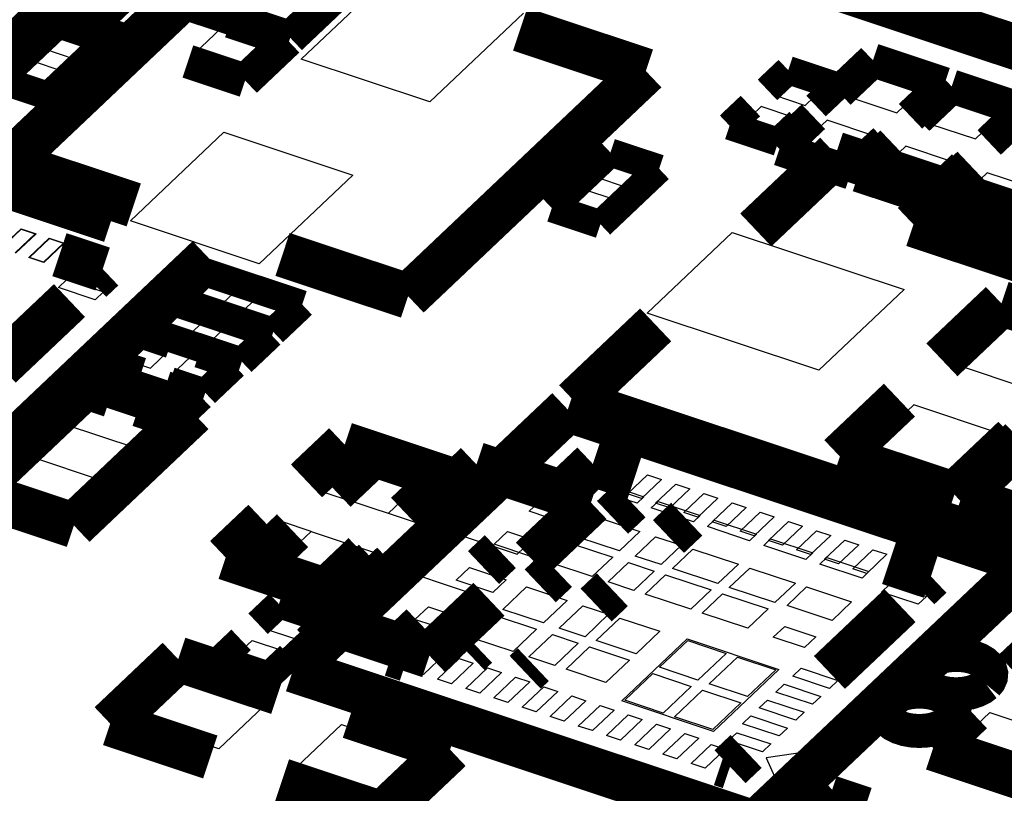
# Model space of a CAD drawing. Extents: x 0 to 1189, y 0 to 841.
# Tile 246 of 256: x 592.97 to 598.23, y 552.1 to 556.23. Entities that reach past the tile are written whole.
import ezdxf

# ---------------------------------------------------------------- set-up
doc = ezdxf.new("R2010")
doc.units = 0
doc.header["$LTSCALE"] = 65.395
doc.layers.get('0').update_dxf_attribs({"linetype": 'CONTINUOUS'})

msp = doc.modelspace()

# ---------------------------------------------------------------- linework, layer by layer
at = {"color": 7, "linetype": 'Continuous'}
for p, q in [((598.9713, 555.8308), (595.6621, 556.9318)), ((594.4717, 556.0181), (594.9712, 556.4916)), ((593.1024, 556.335), (592.8299, 556.0767)), ((595.6591, 556.2627), (595.1595, 555.7893)), ((593.0966, 556.0723), (593.1929, 556.1636)), ((593.1929, 556.1636), (593.3611, 556.1077)), ((593.3611, 556.1077), (593.2647, 556.0164)), ((593.2647, 556.0164), (593.0966, 556.0723)), ((592.9341, 555.9183), (593.0304, 556.0096)), ((593.0304, 556.0096), (593.1986, 555.9537)), ((595.1595, 555.7893), (594.4717, 556.0181)), ((593.1986, 555.9537), (593.1022, 555.8624)), ((593.1022, 555.8624), (592.9341, 555.9183)), ((593.5598, 555.1539), (594.0594, 555.6273)), ((594.0594, 555.6273), (594.7472, 555.3985)), ((596.0457, 555.3864), (596.1421, 555.4777)), ((596.1421, 555.4777), (596.3102, 555.4218)), ((596.3102, 555.4218), (596.2138, 555.3305)), ((594.7472, 555.3985), (594.2476, 554.925)), ((596.2138, 555.3305), (596.0457, 555.3864)), ((595.8832, 555.2324), (595.9796, 555.3237)), ((595.9796, 555.3237), (596.1477, 555.2678)), ((596.1477, 555.2678), (596.0513, 555.1765)), ((596.0513, 555.1765), (595.8832, 555.2324)), ((594.2476, 554.925), (593.5598, 555.1539)), ((592.8664, 555.0074), (592.9754, 555.1107)), ((592.8695, 555.0081), (592.9767, 555.1097)), ((592.9754, 555.1107), (593.0557, 555.084)), ((592.9767, 555.1097), (593.0516, 555.0848)), ((593.0516, 555.0848), (592.9444, 554.9832)), ((593.0557, 555.084), (592.9467, 554.9807)), ((593.0168, 554.9573), (593.1258, 555.0606)), ((593.0199, 554.9581), (593.1271, 555.0597)), ((593.1258, 555.0606), (593.2061, 555.0339)), ((593.1271, 555.0597), (593.202, 555.0348)), ((596.3201, 554.6613), (596.7743, 555.0917)), ((596.7743, 555.0917), (597.6914, 554.7866)), ((593.202, 555.0348), (593.0948, 554.9332)), ((593.2061, 555.0339), (593.0971, 554.9306)), ((593.0971, 554.9306), (593.0168, 554.9573)), ((593.0948, 554.9332), (593.0199, 554.9581)), ((593.1755, 554.7975), (593.22, 554.8397)), ((593.22, 554.8397), (593.4156, 554.7746)), ((593.8686, 554.7466), (593.9685, 554.8413)), ((593.9685, 554.8413), (594.1307, 554.7874)), ((593.3711, 554.7325), (593.1755, 554.7975)), ((594.1307, 554.7874), (594.0307, 554.6927)), ((597.6914, 554.7866), (597.2372, 554.3562)), ((593.4156, 554.7746), (593.3711, 554.7325)), ((594.0307, 554.6927), (593.8686, 554.7466)), ((594.142, 554.6557), (594.2419, 554.7504)), ((594.2419, 554.7504), (594.4041, 554.6964)), ((593.7005, 554.5874), (593.8004, 554.6821)), ((593.8004, 554.6821), (593.9626, 554.6281)), ((594.4041, 554.6964), (594.3042, 554.6017)), ((593.9626, 554.6281), (593.8627, 554.5334)), ((594.3042, 554.6017), (594.142, 554.6557)), ((597.2372, 554.3562), (596.3201, 554.6613)), ((593.8627, 554.5334), (593.7005, 554.5874)), ((593.974, 554.4964), (594.0739, 554.5911)), ((594.0739, 554.5911), (594.2361, 554.5371)), ((594.2361, 554.5371), (594.1361, 554.4425)), ((594.1361, 554.4425), (593.974, 554.4964)), ((593.2081, 554.0667), (593.3898, 554.2389)), ((593.3898, 554.2389), (593.7719, 554.1117)), ((593.7719, 554.1117), (593.5902, 553.9396)), ((593.5902, 553.9396), (593.2081, 554.0667)), ((592.8448, 553.7223), (593.0265, 553.8945)), ((593.0265, 553.8945), (593.4086, 553.7674)), ((594.7063, 553.6669), (594.888, 553.839)), ((594.888, 553.839), (595.2701, 553.7119)), ((596.2142, 553.6961), (596.3214, 553.7977)), ((596.3214, 553.7977), (596.3963, 553.7728)), ((593.4086, 553.7674), (593.2269, 553.5952)), ((596.3963, 553.7728), (596.2891, 553.6712)), ((596.3648, 553.646), (596.4719, 553.7476)), ((596.4719, 553.7476), (596.5468, 553.7227)), ((593.2269, 553.5952), (592.8448, 553.7223)), ((595.2701, 553.7119), (595.0884, 553.5397)), ((596.1875, 553.6713), (596.2238, 553.7057)), ((596.2891, 553.6712), (596.2142, 553.6961)), ((596.2238, 553.7057), (596.3025, 553.6795)), ((596.3025, 553.6795), (596.2662, 553.6451)), ((596.5468, 553.7227), (596.4397, 553.6211)), ((596.5153, 553.5959), (596.6225, 553.6975)), ((596.6225, 553.6975), (596.6974, 553.6726)), ((595.0884, 553.5397), (594.7063, 553.6669)), ((595.6885, 553.6021), (595.7598, 553.6696)), ((595.7598, 553.6696), (595.9555, 553.6045)), ((596.2662, 553.6451), (596.1875, 553.6713)), ((596.3411, 553.6202), (596.3774, 553.6546)), ((596.4397, 553.6211), (596.3648, 553.646)), ((596.3774, 553.6546), (596.6029, 553.5796)), ((596.6974, 553.6726), (596.5902, 553.571)), ((596.6659, 553.5458), (596.773, 553.6474)), ((596.8479, 553.6225), (596.7408, 553.5209)), ((596.773, 553.6474), (596.8479, 553.6225)), ((595.8842, 553.537), (595.6885, 553.6021)), ((595.9555, 553.6045), (595.8842, 553.537)), ((596.5665, 553.5452), (596.3411, 553.6202)), ((596.5902, 553.571), (596.5153, 553.5959)), ((596.6029, 553.5796), (596.5665, 553.5452)), ((596.8164, 553.4958), (596.9236, 553.5973)), ((596.9985, 553.5724), (596.8913, 553.4708)), ((596.9236, 553.5973), (596.9985, 553.5724)), ((595.9549, 553.4631), (596.0639, 553.5664)), ((596.0639, 553.5664), (596.2802, 553.4945)), ((596.6414, 553.5202), (596.6778, 553.5547)), ((596.8669, 553.4452), (596.6414, 553.5202)), ((596.7408, 553.5209), (596.6659, 553.5458)), ((596.6778, 553.5547), (596.9032, 553.4797)), ((596.967, 553.4457), (597.0742, 553.5473)), ((597.149, 553.5223), (597.0419, 553.4208)), ((597.0742, 553.5473), (597.149, 553.5223)), ((594.343, 553.3225), (594.5246, 553.4947)), ((594.5246, 553.4947), (594.9068, 553.3676)), ((595.5028, 553.426), (595.5741, 553.4936)), ((595.5741, 553.4936), (595.7697, 553.4285)), ((596.2802, 553.4945), (596.1712, 553.3912)), ((596.2553, 553.3632), (596.3643, 553.4665)), ((596.3643, 553.4665), (596.5026, 553.4205)), ((596.8913, 553.4708), (596.8164, 553.4958)), ((596.9032, 553.4797), (596.8669, 553.4452)), ((597.1175, 553.3956), (597.2247, 553.4972)), ((597.2996, 553.4722), (597.1924, 553.3707)), ((597.2247, 553.4972), (597.2996, 553.4722)), ((595.6984, 553.3609), (595.5028, 553.426)), ((595.7697, 553.4285), (595.6984, 553.3609)), ((595.8101, 553.3258), (595.9191, 553.4291)), ((595.9191, 553.4291), (596.1353, 553.3572)), ((596.1712, 553.3912), (595.9549, 553.4631)), ((596.5026, 553.4205), (596.3936, 553.3172)), ((596.9418, 553.4203), (596.9781, 553.4548)), ((597.1672, 553.3453), (596.9418, 553.4203)), ((597.0419, 553.4208), (596.967, 553.4457)), ((596.9781, 553.4548), (597.2036, 553.3797)), ((597.2673, 553.3457), (597.3745, 553.4473)), ((597.4494, 553.4224), (597.3422, 553.3208)), ((597.3745, 553.4473), (597.4494, 553.4224)), ((594.9068, 553.3676), (594.7251, 553.1954)), ((596.3936, 553.3172), (596.2553, 553.3632)), ((596.454, 553.2971), (596.563, 553.4004)), ((596.563, 553.4004), (596.8068, 553.3193)), ((597.1924, 553.3707), (597.1175, 553.3956)), ((597.2036, 553.3797), (597.1672, 553.3453)), ((597.4179, 553.2957), (597.5251, 553.3972)), ((597.5999, 553.3723), (597.4928, 553.2707)), ((597.5251, 553.3972), (597.5999, 553.3723)), ((594.7251, 553.1954), (594.343, 553.3225)), ((596.0263, 553.2539), (595.8101, 553.3258)), ((596.1353, 553.3572), (596.0263, 553.2539)), ((596.1104, 553.2259), (596.2194, 553.3292)), ((596.2194, 553.3292), (596.3577, 553.2832)), ((596.8068, 553.3193), (596.6978, 553.216)), ((597.2421, 553.3204), (597.2785, 553.3548)), ((597.4676, 553.2454), (597.2421, 553.3204)), ((597.3422, 553.3208), (597.2673, 553.3457)), ((597.2785, 553.3548), (597.5039, 553.2798)), ((595.2998, 553.2336), (595.3711, 553.3012)), ((595.3711, 553.3012), (595.5667, 553.2361)), ((596.3577, 553.2832), (596.2487, 553.1799)), ((596.3091, 553.1598), (596.4181, 553.2631)), ((596.4181, 553.2631), (596.6619, 553.182)), ((596.6978, 553.216), (596.454, 553.2971)), ((596.7581, 553.1959), (596.8671, 553.2992)), ((596.8671, 553.2992), (597.1109, 553.2181)), ((597.4928, 553.2707), (597.4179, 553.2957)), ((597.5039, 553.2798), (597.4676, 553.2454)), ((595.4954, 553.1685), (595.2998, 553.2336)), ((595.5667, 553.2361), (595.4954, 553.1685)), ((596.2487, 553.1799), (596.1104, 553.2259)), ((597.1109, 553.2181), (597.0019, 553.1148)), ((597.5707, 553.1704), (597.6152, 553.2126)), ((597.6152, 553.2126), (597.8108, 553.1475)), ((595.5489, 553.0783), (595.6752, 553.198)), ((595.6752, 553.198), (595.8914, 553.126)), ((596.5529, 553.0787), (596.3091, 553.1598)), ((596.6619, 553.182), (596.5529, 553.0787)), ((596.6133, 553.0586), (596.7223, 553.1619)), ((596.7223, 553.1619), (596.9661, 553.0808)), ((597.0019, 553.1148), (596.7581, 553.1959)), ((597.0665, 553.0997), (597.1705, 553.1982)), ((597.1705, 553.1982), (597.4113, 553.1182)), ((597.7663, 553.1053), (597.5707, 553.1704)), ((595.8914, 553.126), (595.7652, 553.0064)), ((595.8493, 552.9784), (595.9755, 553.098)), ((595.9755, 553.098), (596.1138, 553.052)), ((597.3073, 553.0196), (597.0665, 553.0997)), ((597.4113, 553.1182), (597.3073, 553.0196)), ((597.8108, 553.1475), (597.7663, 553.1053)), ((594.2752, 552.9745), (594.3716, 553.0658)), ((594.3716, 553.0658), (594.5397, 553.0099)), ((595.0795, 553.0248), (595.1508, 553.0924)), ((595.1508, 553.0924), (595.3464, 553.0273)), ((595.3872, 552.9251), (595.513, 553.0443)), ((595.513, 553.0443), (595.7293, 552.9723)), ((595.7652, 553.0064), (595.5489, 553.0783)), ((596.1138, 553.052), (595.9876, 552.9324)), ((596.8571, 552.9775), (596.6133, 553.0586)), ((596.9661, 553.0808), (596.8571, 552.9775)), ((594.5397, 553.0099), (594.4433, 552.9186)), ((595.2751, 552.9598), (595.0795, 553.0248)), ((595.3464, 553.0273), (595.2751, 552.9598)), ((596.048, 552.9123), (596.1742, 553.0319)), ((596.1742, 553.0319), (596.3867, 552.9612)), ((594.4433, 552.9186), (594.2752, 552.9745)), ((595.7293, 552.9723), (595.6035, 552.8531)), ((595.6876, 552.8251), (595.8134, 552.9444)), ((595.8134, 552.9444), (595.9517, 552.8984)), ((595.9876, 552.9324), (595.8493, 552.9784)), ((596.3867, 552.9612), (596.2604, 552.8416)), ((596.9932, 552.9299), (597.054, 552.9875)), ((597.054, 552.9875), (597.2199, 552.9324)), ((594.1127, 552.8205), (594.2091, 552.9118)), ((594.2091, 552.9118), (594.3772, 552.8559)), ((595.6035, 552.8531), (595.3872, 552.9251)), ((595.9517, 552.8984), (595.8259, 552.7791)), ((596.2604, 552.8416), (596.048, 552.9123)), ((596.1836, 552.5897), (596.5324, 552.9203)), ((596.3861, 552.7689), (596.5365, 552.9114)), ((596.5324, 552.9203), (597.0231, 552.7571)), ((596.5365, 552.9114), (596.7413, 552.8433)), ((597.159, 552.8747), (596.9932, 552.9299)), ((597.2199, 552.9324), (597.159, 552.8747)), ((594.3772, 552.8559), (594.2808, 552.7646)), ((595.0493, 552.7555), (595.1655, 552.8657)), ((595.2404, 552.8407), (595.1242, 552.7306)), ((595.1655, 552.8657), (595.2404, 552.8407)), ((595.8863, 552.759), (596.0121, 552.8783)), ((596.0121, 552.8783), (596.2245, 552.8076)), ((596.7413, 552.8433), (596.5909, 552.7008)), ((594.2808, 552.7646), (594.1127, 552.8205)), ((595.1998, 552.7054), (595.3161, 552.8156)), ((595.391, 552.7907), (595.2747, 552.6805)), ((595.3161, 552.8156), (595.391, 552.7907)), ((595.8259, 552.7791), (595.6876, 552.8251)), ((596.2245, 552.8076), (596.0987, 552.6884)), ((596.6513, 552.6807), (596.8016, 552.8232)), ((596.8016, 552.8232), (597.0065, 552.755)), ((593.5734, 552.4855), (593.8459, 552.7438)), ((593.8459, 552.7438), (594.3044, 552.5912)), ((595.1242, 552.7306), (595.0493, 552.7555)), ((595.3504, 552.6553), (595.4666, 552.7655)), ((595.5415, 552.7406), (595.4253, 552.6304)), ((595.4666, 552.7655), (595.5415, 552.7406)), ((596.0987, 552.6884), (595.8863, 552.759)), ((596.1999, 552.5925), (596.3502, 552.7349)), ((596.3502, 552.7349), (596.5551, 552.6668)), ((596.5909, 552.7008), (596.3861, 552.7689)), ((597.0231, 552.7571), (596.6743, 552.4265)), ((597.0065, 552.755), (596.8561, 552.6126)), ((597.097, 552.7214), (597.1415, 552.7636)), ((597.1415, 552.7636), (597.3371, 552.6985)), ((595.2747, 552.6805), (595.1998, 552.7054)), ((595.5009, 552.6052), (595.6172, 552.7154)), ((595.6921, 552.6905), (595.5758, 552.5803)), ((595.6172, 552.7154), (595.6921, 552.6905)), ((596.8561, 552.6126), (596.6513, 552.6807)), ((597.0075, 552.6366), (597.052, 552.6788)), ((597.052, 552.6788), (597.2477, 552.6137)), ((597.2926, 552.6563), (597.097, 552.7214)), ((597.3371, 552.6985), (597.2926, 552.6563)), ((595.4253, 552.6304), (595.3504, 552.6553)), ((595.6515, 552.5551), (595.7677, 552.6653)), ((595.8426, 552.6404), (595.7264, 552.5302)), ((595.7677, 552.6653), (595.8426, 552.6404)), ((596.5551, 552.6668), (596.4047, 552.5243)), ((596.4651, 552.5042), (596.6154, 552.6467)), ((596.6154, 552.6467), (596.8203, 552.5786)), ((597.2031, 552.5716), (597.0075, 552.6366)), ((594.3044, 552.5912), (594.0319, 552.3329)), ((595.5758, 552.5803), (595.5009, 552.6052)), ((595.8013, 552.5053), (595.9175, 552.6155)), ((595.9924, 552.5905), (595.8762, 552.4804)), ((595.9175, 552.6155), (595.9924, 552.5905)), ((596.6743, 552.4265), (596.1836, 552.5897)), ((596.4047, 552.5243), (596.1999, 552.5925)), ((596.8203, 552.5786), (596.6699, 552.4361)), ((596.918, 552.5518), (596.9625, 552.594)), ((596.9625, 552.594), (597.1582, 552.5289)), ((597.2477, 552.6137), (597.2031, 552.5716)), ((595.7264, 552.5302), (595.6515, 552.5551)), ((595.9518, 552.4552), (596.0681, 552.5654)), ((596.143, 552.5405), (596.0267, 552.4303)), ((596.0681, 552.5654), (596.143, 552.5405)), ((597.1137, 552.4868), (596.918, 552.5518)), ((597.1582, 552.5289), (597.1137, 552.4868)), ((597.9687, 552.3549), (598.1504, 552.527)), ((598.1504, 552.527), (598.5325, 552.3999)), ((594.0319, 552.3329), (593.5734, 552.4855)), ((595.8762, 552.4804), (595.8013, 552.5053)), ((596.1024, 552.4051), (596.2186, 552.5153)), ((596.2935, 552.4904), (596.1773, 552.3802)), ((596.2186, 552.5153), (596.2935, 552.4904)), ((596.6699, 552.4361), (596.4651, 552.5042)), ((596.8286, 552.4671), (596.8731, 552.5092)), ((597.0242, 552.402), (596.8286, 552.4671)), ((596.8731, 552.5092), (597.0687, 552.4441)), ((594.4141, 552.2058), (594.6866, 552.4641)), ((594.6866, 552.4641), (595.1451, 552.3115)), ((596.0267, 552.4303), (595.9518, 552.4552)), ((596.2529, 552.355), (596.3692, 552.4652)), ((596.4441, 552.4403), (596.3278, 552.3301)), ((596.3692, 552.4652), (596.4441, 552.4403)), ((596.4035, 552.3049), (596.5198, 552.4151)), ((596.5198, 552.4151), (596.5946, 552.3902)), ((596.7544, 552.3772), (596.7989, 552.4194)), ((596.7989, 552.4194), (596.9792, 552.3593)), ((597.0687, 552.4441), (597.0242, 552.402)), ((596.1773, 552.3802), (596.1024, 552.4051)), ((596.5946, 552.3902), (596.4784, 552.28)), ((596.9347, 552.3172), (596.7544, 552.3772)), ((595.1451, 552.3115), (594.8726, 552.0533)), ((596.3278, 552.3301), (596.2529, 552.355)), ((596.554, 552.2548), (596.6612, 552.3564)), ((596.7361, 552.3315), (596.6289, 552.2299)), ((596.6612, 552.3564), (596.7361, 552.3315)), ((596.9792, 552.3593), (596.9347, 552.3172)), ((597.2595, 552.3289), (596.9549, 552.2849)), ((597.0324, 552.1137), (597.2595, 552.3289)), ((598.3508, 552.2277), (597.9687, 552.3549)), ((596.4784, 552.28), (596.4035, 552.3049)), ((596.9549, 552.2849), (597.0324, 552.1137)), ((594.8726, 552.0533), (594.4141, 552.2058)), ((596.6289, 552.2299), (596.554, 552.2548))]:
    msp.add_line(p, q, dxfattribs=at)
at = {"color": 1, "linetype": 'Continuous'}
for p, q in [((593.5867, 556.3368), (593.4414, 556.1991)), ((594.3852, 556.1933), (594.5305, 556.331)), ((593.6859, 556.1177), (593.8313, 556.2555)), ((594.1406, 556.2747), (594.3852, 556.1933)), ((593.4414, 556.1991), (593.6859, 556.1177)), ((594.0453, 556.1843), (593.8999, 556.0465)), ((594.2898, 556.1029), (594.0453, 556.1843)), ((594.1445, 555.9652), (594.2898, 556.1029)), ((593.8999, 556.0465), (594.1445, 555.9652)), ((597.5532, 555.9501), (597.4079, 555.8124)), ((597.7978, 555.8687), (597.5532, 555.9501)), ((597.0917, 555.9178), (596.9953, 555.8265)), ((597.2598, 555.8619), (597.0917, 555.9178)), ((597.1634, 555.7705), (597.2598, 555.8619)), ((597.6525, 555.731), (597.7978, 555.8687)), ((596.9953, 555.8265), (597.1634, 555.7705)), ((597.4079, 555.8124), (597.6525, 555.731)), ((597.9736, 555.8103), (597.8282, 555.6725)), ((598.2181, 555.7289), (597.9736, 555.8103)), ((596.9292, 555.7638), (596.8328, 555.6725)), ((597.0973, 555.7079), (596.9292, 555.7638)), ((598.0728, 555.5912), (598.2181, 555.7289)), ((597.0009, 555.6165), (597.0973, 555.7079)), ((597.2807, 555.6918), (597.1354, 555.5541)), ((597.5253, 555.6105), (597.2807, 555.6918)), ((596.8328, 555.6725), (597.0009, 555.6165)), ((597.8282, 555.6725), (598.0728, 555.5912)), ((597.38, 555.4727), (597.5253, 555.6105)), ((597.1354, 555.5541), (597.38, 555.4727)), ((597.7011, 555.552), (597.5557, 555.4143)), ((597.9456, 555.4706), (597.7011, 555.552)), ((597.8003, 555.3329), (597.9456, 555.4706)), ((597.5557, 555.4143), (597.8003, 555.3329)), ((598.1361, 555.4104), (597.8636, 555.1521)), ((598.5946, 555.2579), (598.1361, 555.4104)), ((597.8636, 555.1521), (598.3221, 554.9996)), ((598.2428, 554.6442), (597.9703, 554.386)), ((593.605, 554.5162), (593.505, 554.4215)), ((593.7671, 554.4622), (593.605, 554.5162)), ((593.505, 554.4215), (593.6672, 554.3675)), ((593.6672, 554.3675), (593.7671, 554.4622)), ((593.8784, 554.4252), (593.7785, 554.3305)), ((594.0406, 554.3713), (593.8784, 554.4252)), ((593.9407, 554.2766), (594.0406, 554.3713)), ((597.9703, 554.386), (598.4288, 554.2334)), ((593.4278, 554.3483), (593.3279, 554.2536)), ((593.59, 554.2944), (593.4278, 554.3483)), ((593.7785, 554.3305), (593.9407, 554.2766)), ((593.3279, 554.2536), (593.4901, 554.1997)), ((593.4901, 554.1997), (593.59, 554.2944)), ((593.7013, 554.2573), (593.6014, 554.1626)), ((593.8635, 554.2034), (593.7013, 554.2573)), ((593.7635, 554.1087), (593.8635, 554.2034)), ((593.6014, 554.1626), (593.7635, 554.1087)), ((597.7432, 554.1707), (597.4707, 553.9125)), ((598.2017, 554.0182), (597.7432, 554.1707)), ((597.9292, 553.7599), (598.2017, 554.0182)), ((598.3928, 553.9546), (598.1203, 553.6964)), ((594.7351, 553.8899), (594.5535, 553.7177)), ((594.888, 553.839), (594.7351, 553.8899)), ((597.4707, 553.9125), (597.9292, 553.7599)), ((595.439, 553.7839), (595.1665, 553.5256)), ((595.8975, 553.6313), (595.439, 553.7839)), ((594.9356, 553.5906), (595.1172, 553.7628)), ((594.5535, 553.7177), (594.7063, 553.6669)), ((598.1203, 553.6964), (598.5788, 553.5438)), ((595.625, 553.3731), (595.8975, 553.6313)), ((594.3718, 553.5455), (594.1901, 553.3734)), ((594.5246, 553.4947), (594.3718, 553.5455)), ((595.1665, 553.5256), (595.625, 553.3731)), ((594.5723, 553.2462), (594.7539, 553.4184)), ((594.1901, 553.3734), (594.343, 553.3225)), ((594.9394, 553.3104), (594.6669, 553.0521)), ((595.3979, 553.1578), (594.9394, 553.3104)), ((595.1254, 552.8996), (595.3979, 553.1578)), ((594.6669, 553.0521), (595.1254, 552.8996))]:
    msp.add_line(p, q, dxfattribs=at)
at = {"color": 7, "linetype": 'Continuous'}
for points, const_width in [([(595.8604, 556.8887), (598.8674, 555.8882)], 0.2416), ([(592.9066, 555.4621), (594.1761, 556.6652)], 0.2416), ([(593.2242, 556.3526), (592.9063, 556.0513)], 0.2416), ([(593.3317, 556.1832), (593.5588, 556.3984)], 0.1812), ([(593.5588, 556.3984), (593.8645, 556.2967)], 0.1812), ([(594.4131, 556.1317), (593.5724, 556.4114)], 0.1812), ([(594.6402, 556.3469), (594.4131, 556.1317)], 0.1812), ([(594.3995, 556.1188), (594.0938, 556.2205)], 0.1812), ([(593.1743, 556.2047), (592.861, 555.9077)], 0.151), ([(593.4342, 556.1183), (593.1743, 556.2047)], 0.151), ([(593.6374, 556.0815), (593.3317, 556.1832)], 0.1812), ([(595.6416, 556.1777), (596.3123, 555.9545)], 0.2416), ([(594.1724, 555.9035), (594.3995, 556.1188)], 0.1812), ([(593.1208, 555.8213), (593.4342, 556.1183)], 0.151), ([(593.8667, 556.0052), (594.1724, 555.9035)], 0.1812), ([(597.3437, 555.8396), (597.5253, 556.0117)], 0.1812), ([(597.5253, 556.0117), (597.9074, 555.8846)], 0.1812), ([(596.3123, 555.9545), (595.0428, 554.7514)], 0.2416), ([(598.6046, 555.9524), (598.2867, 555.6511)], 0.2416), ([(596.9618, 555.8534), (597.0731, 555.9589)], 0.151), ([(597.0731, 555.9589), (597.3329, 555.8724)], 0.151), ([(592.861, 555.9077), (593.1208, 555.8213)], 0.151), ([(597.3329, 555.8724), (597.2217, 555.767)], 0.151), ([(597.9074, 555.8846), (597.7258, 555.7124)], 0.1812), ([(597.764, 555.6997), (597.9457, 555.8719)], 0.1812), ([(597.9457, 555.8719), (598.3278, 555.7447)], 0.1812), ([(596.7597, 555.6619), (596.871, 555.7673)], 0.151), ([(598.3278, 555.7447), (598.1461, 555.5726)], 0.1812), ([(597.2074, 555.7104), (597.0257, 555.5382)], 0.1812), ([(592.054, 555.6231), (593.4571, 555.1563)], 0.2416), ([(597.0196, 555.5754), (596.7597, 555.6619)], 0.151), ([(597.1308, 555.6809), (597.0196, 555.5754)], 0.151), ([(597.4079, 555.4111), (597.5895, 555.5833)], 0.1812), ([(597.3269, 555.51), (596.8998, 555.1052)], 0.2416), ([(597.0257, 555.5382), (597.4079, 555.4111)], 0.1812), ([(600.3959, 554.4889), (597.3269, 555.51)], 0.2416), ([(597.6277, 555.5706), (597.4461, 555.3984)], 0.1812), ([(593.5773, 555.2389), (592.9066, 555.4621)], 0.2416), ([(596.1235, 555.5188), (595.8101, 555.2218)], 0.151), ([(596.3833, 555.4324), (596.1235, 555.5188)], 0.151), ([(598.0596, 555.4358), (597.7417, 555.1345)], 0.2416), ([(597.8282, 555.2713), (598.0099, 555.4434)], 0.1812), ([(596.0699, 555.1354), (596.3833, 555.4324)], 0.151), ([(597.4461, 555.3984), (597.8282, 555.2713)], 0.1812), ([(595.8101, 555.2218), (596.0699, 555.1354)], 0.151), ([(597.7417, 555.1345), (598.3531, 554.9311)], 0.2416), ([(595.0428, 554.7514), (594.3721, 554.9745)], 0.2416), ([(593.9753, 554.9577), (592.4929, 553.5528)], 0.2416), ([(593.4119, 554.8963), (593.1807, 554.9732)], 0.2416), ([(593.3478, 554.8356), (593.4119, 554.8963)], 0.2416), ([(593.9499, 554.8824), (593.7955, 554.7361)], 0.151), ([(594.4772, 554.707), (593.9499, 554.8824)], 0.151), ([(592.8641, 554.3772), (593.2342, 554.728)], 0.2416), ([(598.2117, 554.7127), (597.8938, 554.4114)], 0.2416), ([(598.8231, 554.5093), (598.2117, 554.7127)], 0.2416), ([(593.7818, 554.7232), (593.6274, 554.5768)], 0.151), ([(594.3092, 554.5477), (593.7818, 554.7232)], 0.151), ([(593.7955, 554.7361), (594.3228, 554.5606)], 0.151), ([(594.3228, 554.5606), (594.4772, 554.707)], 0.151), ([(596.3649, 554.5982), (595.9323, 554.1882)], 0.2416), ([(593.4319, 554.4109), (593.5864, 554.5573)], 0.151), ([(593.5864, 554.5573), (593.7736, 554.495)], 0.151), ([(593.6274, 554.5768), (594.1547, 554.4014)], 0.151), ([(594.1547, 554.4014), (594.3092, 554.5477)], 0.151), ([(593.9264, 554.4441), (594.1137, 554.3818)], 0.151), ([(593.2548, 554.2431), (593.4092, 554.3894)], 0.151), ([(593.4092, 554.3894), (593.5965, 554.3271)], 0.151), ([(593.6192, 554.3486), (593.4319, 554.4109)], 0.151), ([(593.3588, 554.3073), (592.7229, 553.7047)], 0.2416), ([(593.8937, 554.1293), (593.3588, 554.3073)], 0.2416), ([(594.1137, 554.3818), (593.9593, 554.2355)], 0.151), ([(593.9593, 554.2355), (593.772, 554.2978)], 0.151), ([(593.4421, 554.1808), (593.2548, 554.2431)], 0.151), ([(593.7493, 554.2763), (593.9366, 554.214)], 0.151), ([(595.9323, 554.1882), (599.0013, 553.1671)], 0.2416), ([(597.6667, 554.1962), (597.3488, 553.8949)], 0.2416), ([(593.9366, 554.214), (593.7821, 554.0676)], 0.151), ([(594.4289, 552.7555), (595.8957, 554.1457)], 0.2416), ([(595.8957, 554.1457), (598.364, 553.3245)], 0.2416), ([(593.2579, 553.5267), (593.8937, 554.1293)], 0.2416), ([(593.7821, 554.0676), (593.5949, 554.1299)], 0.151), ([(597.9602, 553.6915), (598.2781, 553.9928)], 0.2416), ([(598.3163, 553.98), (597.9984, 553.6787)], 0.2416), ([(594.4998, 553.7647), (594.7041, 553.9584)], 0.2416), ([(594.7041, 553.9584), (594.857, 553.9075)], 0.2416), ([(594.857, 553.9075), (594.6526, 553.7138)], 0.2416), ([(595.3919, 553.7295), (594.857, 553.9075)], 0.2416), ([(597.3488, 553.8949), (597.9602, 553.6915)], 0.2416), ([(595.408, 553.8524), (595.0901, 553.551)], 0.2416), ([(596.0194, 553.6489), (595.408, 553.8524)], 0.2416), ([(595.8328, 553.6689), (596.0295, 553.8553)], 0.2416), ([(596.0295, 553.8553), (596.252, 553.7813)], 0.2416), ([(595.2391, 553.7804), (595.0347, 553.5867)], 0.2416), ([(595.1876, 553.5358), (595.3919, 553.7295)], 0.2416), ([(592.7229, 553.7047), (593.2579, 553.5267)], 0.2416), ([(597.9984, 553.6787), (598.6098, 553.4753)], 0.2416), ([(595.7014, 553.3476), (596.0194, 553.6489)], 0.2416), ([(596.1346, 553.5697), (596.2277, 553.6579)], 0.2416), ([(596.4332, 553.4674), (596.5308, 553.56)], 0.2416), ([(594.2727, 553.5494), (594.0683, 553.3557)], 0.2416), ([(594.2211, 553.3049), (594.4255, 553.4986)], 0.2416), ([(594.0683, 553.3557), (594.2211, 553.3049)], 0.2416), ([(594.6033, 553.1778), (594.8076, 553.3715)], 0.2416), ([(595.4454, 553.3018), (595.5353, 553.387)], 0.2416), ([(594.7561, 553.1269), (594.2211, 553.3049)], 0.2416), ([(594.863, 553.3358), (594.5451, 553.0345)], 0.2416), ([(594.9605, 553.3206), (594.7561, 553.1269)], 0.2416), ([(598.364, 553.3245), (596.8972, 551.9343)], 0.2416), ([(597.6123, 553.3287), (597.8348, 553.2547)], 0.2416), ([(595.7485, 553.2038), (595.8348, 553.2856)], 0.2416), ([(597.8348, 553.2547), (597.7698, 553.1931)], 0.2416), ([(596.0471, 553.1015), (596.1334, 553.1833)], 0.2416), ([(595.1564, 552.8311), (595.4744, 553.1324)], 0.2416), ([(597.6699, 553.0984), (597.2929, 552.7412)], 0.2416), ([(594.353, 553.1069), (594.2417, 553.0015)], 0.151), ([(594.6128, 553.0205), (594.353, 553.1069)], 0.151), ([(594.5451, 553.0345), (595.1564, 552.8311)], 0.2416), ([(594.9567, 552.8386), (595.1175, 552.991)], 0.2416), ([(594.5016, 552.915), (594.6128, 553.0205)], 0.151), ([(598.4827, 552.9399), (598.2783, 552.7462)], 0.2416), ([(595.367, 552.8422), (595.4079, 552.881)], 0.2416), ([(594.1509, 552.9154), (594.0396, 552.8099)], 0.151), ([(595.0366, 552.812), (594.9567, 552.8386)], 0.2416), ([(593.4516, 552.4679), (593.8149, 552.8122)], 0.2416), ([(593.8149, 552.8122), (594.3499, 552.6342)], 0.2416), ([(594.2995, 552.7235), (594.4107, 552.8289)], 0.151), ([(595.6679, 552.7421), (595.7111, 552.783)], 0.2416), ([(598.1309, 552.6765), (598.1464, 552.6951), (598.1553, 552.7154), (598.1569, 552.7363), (598.1512, 552.7566), (598.1384, 552.7762), (598.1189, 552.794), (598.094, 552.809), (598.0639, 552.8212), (598.03, 552.8298), (597.9944, 552.8344), (597.9573, 552.835), (597.9206, 552.8315), (597.8865, 552.8241), (597.855, 552.813), (597.828, 552.7985), (597.8068, 552.7814)], 0.1812), ([(594.0396, 552.8099), (594.2995, 552.7235)], 0.151), ([(596.8972, 551.9343), (594.4289, 552.7555)], 0.2416), ([(597.8068, 552.7814), (597.7914, 552.7615), (597.7836, 552.74), (597.7838, 552.7183), (597.7921, 552.6968), (597.8078, 552.6771), (597.8309, 552.6593), (597.8594, 552.6449), (597.8933, 552.6339), (597.9298, 552.6271), (597.9687, 552.6247), (598.0077, 552.627), (598.0444, 552.6335), (598.0785, 552.6444), (598.1074, 552.6587), (598.1309, 552.6765)], 0.1812), ([(597.9342, 552.4802), (597.9497, 552.4989), (597.9586, 552.5192), (597.9601, 552.5401), (597.9545, 552.5604), (597.9417, 552.58), (597.9222, 552.5978), (597.8973, 552.6128), (597.8672, 552.625), (597.8333, 552.6336), (597.7977, 552.6382), (597.7605, 552.6388), (597.7239, 552.6353), (597.6897, 552.6279), (597.6583, 552.6167), (597.6313, 552.6023), (597.61, 552.5852)], 0.1812), ([(597.61, 552.5852), (597.5947, 552.5653), (597.5869, 552.5437), (597.5871, 552.5221), (597.5954, 552.5006), (597.6111, 552.4809), (597.6341, 552.4631), (597.6627, 552.4486), (597.6966, 552.4376), (597.7331, 552.4309), (597.772, 552.4285), (597.811, 552.4307), (597.8477, 552.4373), (597.8817, 552.4482), (597.9106, 552.4625), (597.9342, 552.4802)], 0.1812), ([(594.732, 552.5071), (595.2669, 552.3291)], 0.2416), ([(597.8469, 552.3373), (598.0513, 552.5309)], 0.2416), ([(593.9865, 552.2899), (593.4516, 552.4679)], 0.2416), ([(595.2669, 552.3291), (594.9036, 551.9848)], 0.2416), ([(596.8478, 552.3193), (596.7619, 552.2379)], 0.2416), ([(598.3819, 552.1593), (597.8469, 552.3373)], 0.2416), ([(596.7619, 552.2379), (596.7141, 552.2539)], 0.2416), ([(594.9036, 551.9848), (594.3686, 552.1628)], 0.2416), ([(597.3076, 552.1152), (597.1532, 551.9688)], 0.151), ([(597.4948, 552.0529), (597.3076, 552.1152)], 0.151)]:
    msp.add_lwpolyline(points, dxfattribs=dict(at, const_width=const_width))
for points in [[(598.0846, 552.6919), (598.0956, 552.7052), (598.1019, 552.7196), (598.1031, 552.7345), (598.0991, 552.749), (598.0899, 552.7629), (598.076, 552.7756), (598.0583, 552.7863), (598.0369, 552.795), (598.0127, 552.8011), (597.9874, 552.8044), (597.9609, 552.8048), (597.9348, 552.8023), (597.9105, 552.7971), (597.8881, 552.7891), (597.8689, 552.7788), (597.8537, 552.7666)], [(597.8537, 552.7666), (597.8428, 552.7525), (597.8372, 552.7371), (597.8374, 552.7217), (597.8433, 552.7064), (597.8545, 552.6923), (597.8709, 552.6797), (597.8912, 552.6694), (597.9153, 552.6615), (597.9414, 552.6567), (597.9691, 552.655), (597.9968, 552.6566), (598.023, 552.6613), (598.0472, 552.669), (598.0678, 552.6792), (598.0846, 552.6919)], [(597.657, 552.5704), (597.6461, 552.5562), (597.6405, 552.5409), (597.6406, 552.5255), (597.6465, 552.5101), (597.6578, 552.4961), (597.6742, 552.4834), (597.6945, 552.4731), (597.7186, 552.4653), (597.7446, 552.4605), (597.7723, 552.4588), (597.8001, 552.4604), (597.8262, 552.4651), (597.8505, 552.4728), (597.8711, 552.483), (597.8878, 552.4956)], [(597.8878, 552.4956), (597.8989, 552.5089), (597.9052, 552.5234), (597.9063, 552.5383), (597.9023, 552.5527), (597.8932, 552.5667), (597.8793, 552.5794), (597.8616, 552.5901), (597.8401, 552.5987), (597.816, 552.6049), (597.7907, 552.6082), (597.7642, 552.6086), (597.7381, 552.6061), (597.7138, 552.6008), (597.6913, 552.5929), (597.6721, 552.5826), (597.657, 552.5704)]]:
    msp.add_lwpolyline(points, dxfattribs=at)

doc.saveas('drawing.dxf')
